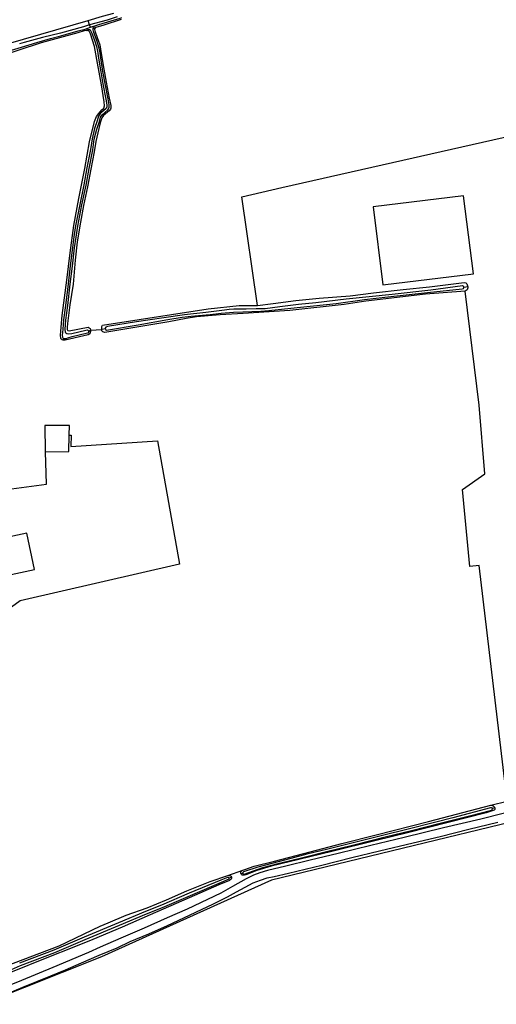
# Model space of a CAD drawing. Header units: metres. Extents: x 174255 to 175175, y 462028 to 462911.
# Tile 251 of 256: x 175065.36 to 175066.71, y 462728.65 to 462731.43. Entities that reach past the tile are written whole.
import ezdxf

# ---------------------------------------------------------------- set-up
doc = ezdxf.new("R2010")
doc.units = ezdxf.units.M
doc.layers.add('N-XX-AL-LIJN_0.20-G', color=7, linetype='Continuous', lineweight=25)

# ---------------------------------------------------------------- blocks, each defined once
blk = doc.blocks.new('Situatie')
at = {"lineweight": -3}
for p, q in [((9.5128, 17.7989), (9.5085, 17.8116)), ((9.4998, 17.7872), (9.5152, 17.7925)), ((9.5046, 17.7832), (9.5128, 17.7858)), ((9.5152, 17.7925), (9.5128, 17.7989)), ((9.5152, 17.7925), (9.5306, 17.7978)), ((9.5225, 17.7891), (9.5304, 17.7918)), ((10.5799, 17.0598), (10.5689, 17.0582)), ((9.5102, 16.9352), (9.5155, 16.9372)), ((9.5155, 16.9372), (9.5469, 16.9392)), ((9.5572, 16.9412), (9.5469, 16.9392)), ((10.6565, 15.5894), (10.6499, 15.5877)), ((9.9059, 15.3918), (9.9129, 15.394)), ((9.9448, 15.4049), (9.9403, 15.4031))]:
    blk.add_line(p, q, dxfattribs=at)
for points in [[(9.6015, 17.8142), (9.5525, 17.7988), (9.5304, 17.7918), (9.5283, 17.7904), (9.5268, 17.788), (9.5268, 17.7864), (9.5271, 17.7827), (9.5336, 17.7631), (9.5414, 17.7425), (9.5438, 17.7311), (9.5476, 17.7068), (9.5532, 17.674), (9.5596, 17.6379), (9.5683, 17.5928), (9.5726, 17.5712), (9.5725, 17.5641), (9.5714, 17.5614), (9.5681, 17.5569), (9.5634, 17.5525), (9.5523, 17.5438), (9.5474, 17.5371), (9.5424, 17.523), (9.5383, 17.5063), (9.5298, 17.4704), (9.5252, 17.4413), (9.5159, 17.3922), (9.5068, 17.3425), (9.4957, 17.289), (9.4867, 17.2428), (9.4776, 17.1869), (9.4718, 17.1348), (9.4658, 17.0673), (9.4567, 17.0091), (9.4503, 16.9568), (9.4494, 16.945), (9.4496, 16.9394), (9.4507, 16.9375), (9.4513, 16.9368), (9.4553, 16.9361), (9.5085, 16.9458), (9.5115, 16.9446), (9.5141, 16.9422), (9.5155, 16.9372)], [(9.0278, 17.6531), (9.0278, 17.6575), (9.0302, 17.6654), (9.0383, 17.6733), (9.1311, 17.7003), (9.2834, 17.7465), (9.5085, 17.8116)], [(9.5085, 17.8116), (9.5491, 17.8233), (9.5806, 17.8319)], [(9.5908, 17.8215), (9.5626, 17.8122), (9.5128, 17.7989)], [(9.5306, 17.7978), (9.539, 17.8005), (9.5988, 17.8183), (9.6039, 17.8197)], [(9.5155, 16.9372), (9.5155, 16.9335), (9.5133, 16.9275), (9.5085, 16.9249), (9.4432, 16.9097), (9.4384, 16.9096), (9.4351, 16.9105), (9.4325, 16.9126), (9.431, 16.9153), (9.4302, 16.9236), (9.435, 16.9794), (9.4484, 17.0791), (9.4579, 17.1555), (9.4682, 17.233), (9.482, 17.3091), (9.4992, 17.3936), (9.5127, 17.4692), (9.5267, 17.5264), (9.5319, 17.5403), (9.5384, 17.5495), (9.5469, 17.5592), (9.5525, 17.564), (9.5543, 17.5709), (9.5537, 17.5819), (9.5465, 17.63), (9.5345, 17.6916), (9.526, 17.7384), (9.5212, 17.7557), (9.5152, 17.7737), (9.5136, 17.7779), (9.5117, 17.7812), (9.5046, 17.7832), (9.4977, 17.7823), (9.4793, 17.7764), (9.3759, 17.7486), (9.2431, 17.7048)], [(9.2784, 16.4884), (9.391, 16.5033), (9.3882, 16.594)], [(9.5128, 17.7989), (9.4952, 17.7941), (9.4307, 17.7757), (9.3801, 17.7632), (9.3279, 17.7495), (9.315, 17.7461)], [(9.2828, 17.7246), (9.3206, 17.7367), (9.3637, 17.7496), (9.4024, 17.7612), (9.4318, 17.7684), (9.4805, 17.7824), (9.4998, 17.7872)], [(9.4998, 17.7872), (9.504, 17.7877), (9.5076, 17.7875), (9.5119, 17.7862), (9.5128, 17.7858), (9.5138, 17.7855), (9.5155, 17.783), (9.5192, 17.7757), (9.5265, 17.756), (9.532, 17.7383), (9.535, 17.7249), (9.5379, 17.7051), (9.5439, 17.6666), (9.5504, 17.6326), (9.5585, 17.5895), (9.5612, 17.5733), (9.5612, 17.5675), (9.5606, 17.5649), (9.5594, 17.5631), (9.5518, 17.5564), (9.5435, 17.5496), (9.538, 17.5412), (9.5343, 17.5288), (9.5266, 17.5065), (9.5197, 17.4778), (9.5153, 17.4478), (9.5052, 17.3953), (9.4966, 17.3482), (9.4849, 17.2927), (9.473, 17.2317), (9.4684, 17.2011), (9.4642, 17.1706), (9.4578, 17.1193), (9.452, 17.0681), (9.4446, 17.0077), (9.4392, 16.9667), (9.437, 16.9403), (9.4357, 16.9312), (9.4356, 16.9238), (9.436, 16.9176), (9.4383, 16.9145), (9.4427, 16.9137), (9.4463, 16.914), (9.4511, 16.9159), (9.4638, 16.9194), (9.5031, 16.9296), (9.5101, 16.9313), (9.5104, 16.9328), (9.5102, 16.9352), (9.5079, 16.9376), (9.5065, 16.938), (9.5022, 16.9368), (9.4628, 16.9272), (9.454, 16.9263), (9.4481, 16.9269), (9.4459, 16.9289), (9.4443, 16.932), (9.4432, 16.9405), (9.4454, 16.966), (9.4508, 17.0069), (9.4582, 17.0673), (9.464, 17.1186), (9.4703, 17.1698), (9.4746, 17.2003), (9.4791, 17.2307), (9.491, 17.2914), (9.5027, 17.347), (9.5113, 17.3942), (9.5214, 17.4467), (9.5258, 17.4766), (9.5326, 17.5047), (9.5402, 17.5269), (9.5437, 17.5386), (9.5482, 17.5454), (9.5558, 17.5517), (9.564, 17.559), (9.5664, 17.5623), (9.5675, 17.5668), (9.5674, 17.5739), (9.5646, 17.5906), (9.5565, 17.6338), (9.5501, 17.6676), (9.5441, 17.7061), (9.5411, 17.726), (9.538, 17.7399), (9.5323, 17.758), (9.525, 17.7778), (9.5227, 17.7848), (9.5225, 17.7891), (9.5236, 17.7922), (9.5265, 17.7953), (9.5306, 17.7978)], [(9.5469, 16.9392), (9.5467, 16.9422), (9.5475, 16.9482), (9.5494, 16.9518), (9.8474, 16.9983), (9.9345, 17.0076), (9.9868, 17.0069), (9.9419, 17.3139), (10.0556, 17.3403), (10.8176, 17.5123)], [(10.3407, 17.0653), (10.5958, 17.0971), (10.5682, 17.3172), (10.3134, 17.2854), (10.3407, 17.0653)], [(10.739, 15.5888), (10.6169, 15.5581), (10.5115, 15.5329), (10.4005, 15.5063), (10.3066, 15.483), (10.2142, 15.4612), (10.135, 15.4417), (10.0666, 15.4252), (10.0147, 15.4127), (9.9927, 15.4063), (9.9755, 15.3994), (9.9549, 15.3894), (9.9156, 15.3677), (9.883, 15.3493), (9.8452, 15.3307), (9.7879, 15.3041), (9.7311, 15.2789), (9.6663, 15.2503), (9.6004, 15.222), (9.542, 15.1968), (9.5091, 15.1819), (9.4092, 15.1392), (9.3204, 15.1027), (9.2808, 15.086)], [(10.5689, 17.0582), (10.5688, 17.0595), (10.5684, 17.061), (10.5649, 17.0625), (10.4753, 17.0508), (10.3664, 17.0386), (10.2372, 17.025), (10.1515, 17.0151), (10.1021, 17.0098), (10.0491, 17.0036), (10.0081, 16.9983), (9.9824, 16.9975), (9.9548, 16.9971), (9.9375, 16.9973), (9.9196, 16.9967), (9.9069, 16.9959), (9.8936, 16.9945), (9.8409, 16.9877), (9.7805, 16.9805), (9.7218, 16.9728), (9.6453, 16.9608), (9.5631, 16.9479), (9.5581, 16.946), (9.5568, 16.9433), (9.5576, 16.9391), (9.56, 16.9373), (9.6495, 16.9529), (9.7335, 16.9676), (9.7741, 16.9744), (9.7993, 16.9774), (9.8199, 16.9789), (9.8532, 16.9823), (9.8844, 16.9859), (9.9189, 16.9882), (9.9452, 16.9893), (9.9961, 16.9909), (10.0183, 16.9935), (10.0626, 16.9983), (10.1077, 17.0022), (10.2086, 17.013), (10.2889, 17.0243), (10.3547, 17.0315), (10.4666, 17.0441), (10.5642, 17.0545), (10.5682, 17.0553), (10.569, 17.0569), (10.5689, 17.0582)], [(9.9868, 17.0069), (10.0307, 17.0127), (10.0946, 17.021), (10.1606, 17.0279), (10.2477, 17.035), (10.3136, 17.0427), (10.3978, 17.0525), (10.4723, 17.0603), (10.5698, 17.072), (10.5747, 17.0711), (10.5773, 17.0686), (10.5796, 17.0629), (10.5799, 17.0598)], [(8.7461, 14.9426), (9.4265, 15.2005), (9.5426, 15.2554), (9.5649, 15.2651), (9.6161, 15.287), (9.675, 15.3078), (9.7295, 15.3302), (9.7873, 15.3555), (9.8525, 15.382), (9.9029, 15.399), (9.9449, 15.4137), (9.9511, 15.4156), (9.9775, 15.4251), (10.0343, 15.4396), (10.135, 15.4658), (10.2245, 15.4886), (10.3216, 15.5133), (10.4687, 15.5513), (10.6449, 15.5969), (10.6916, 15.6084), (10.6118, 16.2734), (10.5854, 16.2708), (10.5655, 16.4877), (10.6277, 16.5327), (10.6118, 16.7259), (10.573, 17.0477), (10.4604, 17.039), (10.2923, 17.0193), (10.2314, 17.01), (10.0774, 16.9931), (9.9465, 16.9844), (9.8814, 16.9806), (9.8145, 16.9751), (9.785, 16.971), (9.736, 16.9613), (9.5556, 16.9308), (9.5503, 16.9325), (9.5471, 16.9362), (9.5469, 16.9392)], [(10.5799, 17.0598), (10.5803, 17.0567), (10.5781, 17.0517), (10.573, 17.0477)], [(9.3882, 16.594), (9.454, 16.5952), (9.4549, 16.6418), (9.4555, 16.6685), (9.3862, 16.6685), (9.3875, 16.594), (9.3882, 16.594)], [(9.4549, 16.6418), (9.461, 16.6418), (9.4595, 16.6094), (9.7043, 16.6253), (9.7665, 16.2774), (9.3167, 16.1742), (9.2531, 16.1281), (9.0561, 16.0763), (8.7343, 16.0235), (8.6499, 16.026), (8.5662, 16.0273), (8.5703, 15.8845), (8.5673, 15.7859)], [(9.1719, 16.223), (9.3572, 16.2625), (9.335, 16.365), (9.1462, 16.3242), (9.1647, 16.2397), (9.1685, 16.2222), (9.1719, 16.223)], [(12.7576, 15.6545), (12.7299, 15.6468), (12.3423, 15.4652), (12.2322, 15.4075), (12.0224, 15.2973), (11.9078, 15.2522), (11.7799, 15.1964), (11.6535, 15.152), (11.5406, 15.1293), (11.4166, 15.121), (11.3243, 15.1358), (11.2544, 15.1645), (11.2131, 15.192), (11.1852, 15.239), (11.1734, 15.2723), (11.1515, 15.6097), (11.1354, 15.6408), (11.1053, 15.6469), (10.026, 15.3853), (9.5461, 15.1689), (9.217, 15.0384)], [(9.2388, 15.0477), (9.3243, 15.0838), (9.364, 15.0997), (9.4033, 15.1159), (9.4446, 15.1321), (9.4898, 15.1519), (9.5397, 15.1737), (9.5901, 15.195), (9.627, 15.2121), (9.6798, 15.2344), (9.7329, 15.2579), (9.7784, 15.2797), (9.8128, 15.2948), (9.8624, 15.319), (9.9018, 15.3388), (9.9273, 15.3523), (9.9517, 15.366), (9.9746, 15.3777), (9.9951, 15.3856), (10.0135, 15.3918), (10.0331, 15.3963), (10.0741, 15.4052), (10.1678, 15.4279), (10.2525, 15.4497), (10.3307, 15.4685), (10.4258, 15.4908), (10.502, 15.5091), (10.5827, 15.5297), (10.6652, 15.5495)], [(10.6565, 15.5894), (10.6564, 15.5853), (10.6545, 15.5828), (10.6318, 15.5758), (10.5251, 15.5481), (10.4098, 15.5187), (10.3216, 15.4979), (10.1962, 15.4662), (10.1033, 15.4437), (10.0254, 15.4247), (9.9851, 15.4129), (9.9535, 15.4006), (9.9497, 15.3995), (9.948, 15.3993), (9.9435, 15.3997), (9.9409, 15.402), (9.9403, 15.4031)], [(10.6499, 15.5877), (10.6497, 15.5884), (10.6472, 15.5894), (10.6441, 15.5894), (10.5374, 15.5616), (10.4894, 15.5488), (10.4084, 15.5282), (10.3431, 15.5125), (10.2905, 15.4997), (10.2416, 15.4873), (10.1847, 15.4728), (10.1256, 15.4586), (10.0805, 15.4468), (10.0267, 15.4329), (9.9876, 15.4223), (9.947, 15.4091), (9.9448, 15.4074), (9.9448, 15.4049), (9.9454, 15.4038), (9.9477, 15.4027), (9.9493, 15.4027), (9.9882, 15.417), (10.0018, 15.4212), (10.0488, 15.434), (10.1148, 15.4499), (10.1809, 15.4665), (10.2587, 15.4855), (10.347, 15.5079), (10.4215, 15.5259), (10.5018, 15.5461), (10.5847, 15.5674), (10.6474, 15.5834), (10.6492, 15.5848), (10.65, 15.587), (10.6499, 15.5877)], [(10.6449, 15.5969), (10.6514, 15.5953), (10.6556, 15.5917), (10.6565, 15.5894)], [(9.9059, 15.3918), (9.9052, 15.3926), (9.9017, 15.3934), (9.8826, 15.3859), (9.7941, 15.349), (9.716, 15.3154), (9.67, 15.2976), (9.5946, 15.2655), (9.4975, 15.2247), (9.4116, 15.1882), (9.315, 15.1517)], [(9.2316, 15.1072), (9.3177, 15.1448), (9.4143, 15.1813), (9.5004, 15.2179), (9.5974, 15.2587), (9.6728, 15.2908), (9.7188, 15.3086), (9.797, 15.3422), (9.8845, 15.38), (9.9062, 15.3893), (9.9066, 15.3909), (9.9059, 15.3918)], [(9.9129, 15.394), (9.9129, 15.3908), (9.9121, 15.3886), (9.9076, 15.3848), (9.8777, 15.3723), (9.7934, 15.3358), (9.6838, 15.288), (9.6043, 15.2528), (9.5216, 15.2177), (9.4636, 15.1945), (9.3966, 15.1684), (9.2843, 15.123)], [(9.9029, 15.399), (9.9082, 15.3989), (9.9123, 15.3971), (9.9129, 15.394)], [(9.9403, 15.4031), (9.9397, 15.4043), (9.9399, 15.4089), (9.943, 15.4126), (9.9449, 15.4137)]]:
    blk.add_lwpolyline(points, dxfattribs=at)

msp = doc.modelspace()

# ---------------------------------------------------------------- block references
at = {"layer": 'N-XX-AL-LIJN_0.20-G'}
msp.add_blockref('Situatie', (175056.047, 462713.6112), dxfattribs=at)

doc.saveas('drawing.dxf')
